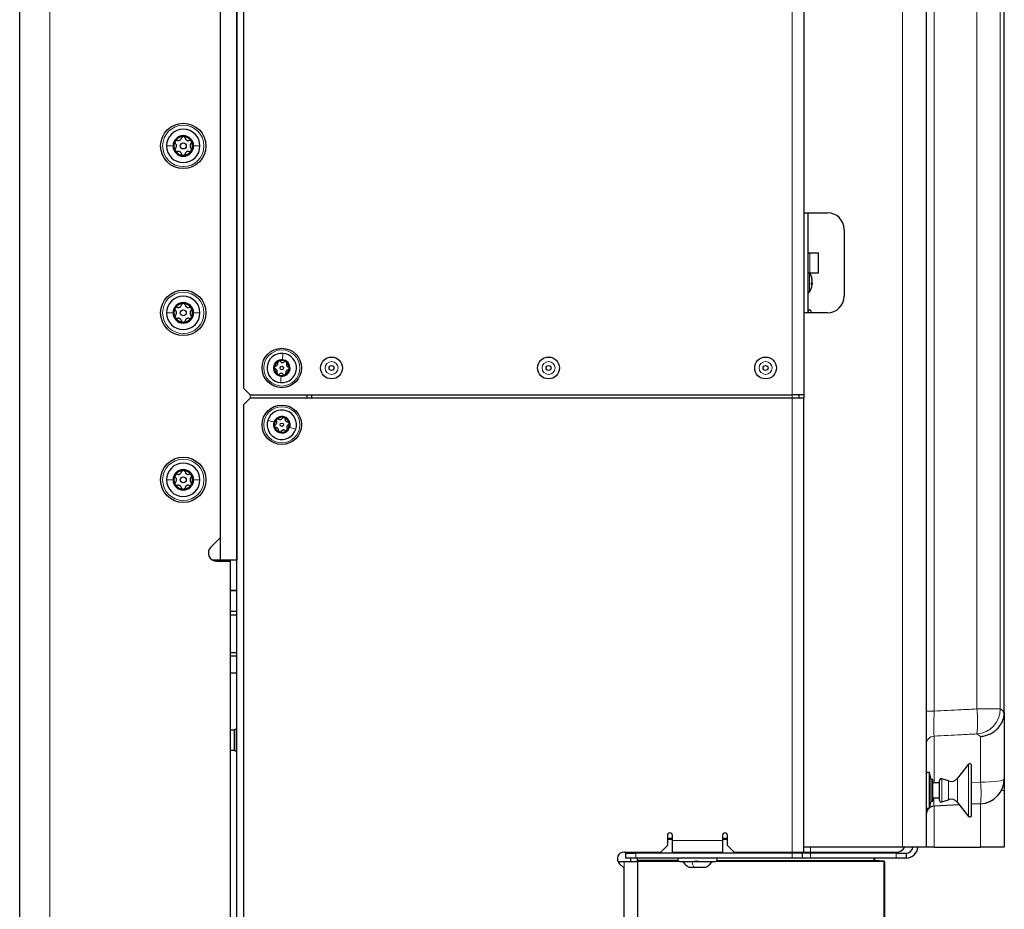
# Model space of a CAD drawing. Header units: millimetres. Extents: x 5 to 418, y 2 to 292.
# Tile 83 of 93: x 192 to 242, y 133 to 177. Entities that reach past the tile are written whole.
import ezdxf

# ---------------------------------------------------------------- set-up
doc = ezdxf.new("R2010")
doc.units = ezdxf.units.MM

msp = doc.modelspace()

# ---------------------------------------------------------------- linework, layer by layer
at = {"color": 7, "linetype": 'Continuous', "lineweight": 25}
for p, q in [((192.4889, 98.6404), (192.4889, 260.3071)), ((202.4889, 249.7237), (202.4889, 150.0571)), ((203.3222, 249.7237), (203.3222, 150.0571)), ((203.3222, 106.2237), (203.3222, 249.0571)), ((202.4889, 248.6345), (202.4889, 151.163)), ((231.6389, 221.9754), (231.6389, 167.3904)), ((237.7389, 221.7178), (237.7389, 135.7237)), ((241.6389, 142.4658), (241.6389, 219.8104)), ((231.6389, 218.3071), (231.6389, 158.3071)), ((203.6556, 217.9737), (203.6556, 158.6404)), ((231.6389, 167.3904), (232.8056, 167.3904)), ((231.8389, 167.3904), (231.8389, 162.3904)), ((233.6389, 166.5571), (233.6389, 163.2237)), ((231.8389, 165.3904), (231.9237, 165.3904)), ((231.9237, 165.3904), (232.3645, 165.3904)), ((232.3645, 164.3904), (232.3645, 165.3904)), ((231.8389, 164.3904), (231.9237, 164.3904)), ((231.9237, 164.3904), (232.3645, 164.3904)), ((232.051, 163.8583), (232.0084, 163.8585)), ((232.051, 163.8785), (232.0102, 163.8792)), ((232.0103, 163.8793), (232.051, 163.8786)), ((232.0347, 163.9121), (232.051, 163.9123)), ((232.0348, 163.9123), (232.051, 163.9124)), ((232.0431, 163.9854), (232.051, 163.9855)), ((232.0471, 164.021), (232.051, 164.0211)), ((232.0489, 164.006), (232.051, 164.006)), ((232.051, 164.0059), (232.049, 164.0058)), ((232.0494, 163.8431), (232.051, 163.843)), ((232.0494, 163.843), (232.051, 163.843)), ((232.051, 164.006), (232.051, 164.0059)), ((232.051, 163.9855), (232.051, 163.9856)), ((232.051, 163.9517), (232.051, 163.9519)), ((232.051, 163.9124), (232.051, 163.9123)), ((232.051, 163.8786), (232.051, 163.8785)), ((232.051, 163.8581), (232.051, 163.8583)), ((232.051, 163.843), (232.051, 163.843)), ((231.6389, 162.3904), (231.6389, 158.1404)), ((232.8056, 162.3904), (231.6389, 162.3904)), ((232.0056, 162.3904), (232.0056, 162.4571)), ((203.6556, 158.6404), (203.9889, 158.3071)), ((203.9889, 158.3071), (231.0556, 158.3071)), ((206.8222, 158.3071), (206.8222, 158.1404)), ((207.0556, 158.3071), (207.0556, 158.1404)), ((231.6389, 158.3071), (231.0556, 158.3071)), ((231.3889, 158.3071), (231.3889, 158.1404)), ((203.9889, 158.1404), (203.6556, 157.8071)), ((203.6556, 157.8071), (203.6556, 120.8904)), ((231.0556, 158.1404), (203.9889, 158.1404)), ((231.6389, 158.1404), (231.0556, 158.1404)), ((231.6389, 135.4737), (231.6389, 158.1404)), ((202.4889, 151.163), (202.0276, 150.7017)), ((202.0962, 150.0571), (202.4889, 150.0571)), ((202.3222, 149.9904), (202.9889, 149.9904)), ((202.4889, 150.0571), (203.3222, 150.0571)), ((202.9881, 149.9904), (203.0123, 150.0571)), ((202.9889, 149.9904), (202.9889, 104.7026)), ((203.3222, 148.5402), (202.9889, 148.5402)), ((202.9889, 148.5299), (203.3222, 148.5299)), ((203.3222, 147.4832), (202.9889, 147.4832)), ((202.9889, 147.3215), (203.3222, 147.3215)), ((203.3222, 145.4167), (202.9889, 145.4167)), ((202.9889, 145.2653), (203.3222, 145.2653)), ((203.3222, 144.4072), (202.9889, 144.4072)), ((241.6372, 142.4015), (241.6389, 142.4658)), ((241.6389, 142.4658), (241.6389, 139.1362)), ((203.2056, 141.5571), (202.9889, 141.5571)), ((203.3082, 141.6207), (203.2056, 141.5701)), ((203.2056, 140.544), (203.2056, 141.5701)), ((203.3082, 140.4934), (203.3082, 141.6207)), ((203.3222, 141.5833), (203.3082, 141.5833)), ((202.9889, 140.5571), (203.2056, 140.5571)), ((203.2056, 140.544), (203.3082, 140.4934)), ((203.3082, 140.5309), (203.3222, 140.5309)), ((239.852, 139.8584), (239.3089, 139.1633)), ((240.001, 137.3071), (240.001, 139.8071)), ((237.9056, 139.4487), (237.7389, 139.4487)), ((237.9889, 139.0987), (237.9056, 139.4487)), ((237.9056, 137.6654), (237.9056, 139.4487)), ((238.0722, 139.0987), (237.9889, 139.0987)), ((237.9889, 138.0154), (237.9889, 139.0987)), ((238.0722, 138.0154), (238.0722, 139.0987)), ((238.8484, 139.0247), (238.5153, 139.1361)), ((241.6389, 139.1362), (241.6389, 138.5571)), ((238.4056, 138.9321), (238.0722, 138.9321)), ((238.4056, 138.0571), (238.4056, 139.0571)), ((238.0722, 138.1821), (238.4056, 138.1821)), ((241.6389, 138.5571), (241.6389, 135.7237)), ((237.7389, 137.6654), (237.9056, 137.6654)), ((237.9056, 137.6654), (237.9889, 138.0154)), ((237.9889, 138.0154), (238.0722, 138.0154)), ((239.4012, 137.8327), (238.1338, 137.7663)), ((238.5153, 137.978), (238.8484, 138.0895)), ((239.3089, 137.9508), (239.852, 137.2557)), ((240.4543, 137.8879), (240.001, 137.8641)), ((224.8222, 136.3071), (224.8222, 135.8071)), ((225.0722, 136.0571), (225.0722, 136.3071)), ((227.5722, 136.3071), (227.5722, 136.0571)), ((227.8222, 135.8071), (227.8222, 136.3071)), ((224.4889, 135.4737), (224.8222, 135.8071)), ((225.0722, 136.1395), (224.8222, 136.139)), ((225.0722, 135.4737), (225.0722, 136.0571)), ((227.8222, 136.1443), (227.5722, 136.1438)), ((227.5722, 136.0571), (227.5722, 135.4737)), ((227.8222, 135.8071), (228.1556, 135.4737)), ((236.5543, 135.7237), (231.6389, 135.7237)), ((237.7389, 135.7237), (236.5543, 135.7237)), ((238.1338, 135.7237), (237.7389, 135.7237)), ((238.1338, 135.7237), (240.4543, 135.7237)), ((241.6389, 135.7237), (240.4543, 135.7237)), ((222.6556, 135.4737), (224.4889, 135.4737)), ((222.7389, 135.1737), (222.7389, 135.4237)), ((222.7389, 135.4237), (223.2389, 135.4237)), ((223.2389, 135.1737), (222.7389, 135.1737)), ((222.9889, 135.4237), (222.9889, 135.4737)), ((222.9889, 135.0071), (222.9889, 135.1737)), ((231.0556, 135.4237), (223.2389, 135.4237)), ((231.0556, 135.1737), (223.2389, 135.1737)), ((223.3222, 135.4237), (223.3222, 135.4737)), ((223.3222, 135.0777), (223.3222, 135.1737)), ((225.0722, 135.4737), (227.5722, 135.4737)), ((225.9056, 135.4737), (225.9056, 135.4237)), ((226.7389, 135.4237), (226.7389, 135.4737)), ((228.1556, 135.4737), (231.0556, 135.4737)), ((231.0556, 135.4737), (231.6389, 135.4737)), ((231.5556, 135.4237), (231.0556, 135.4237)), ((231.5556, 135.1737), (231.0556, 135.1737)), ((231.5556, 135.4237), (231.5556, 135.1737)), ((231.9723, 135.4237), (231.5556, 135.4237)), ((231.9723, 135.1737), (231.5556, 135.1737)), ((231.6389, 135.4737), (231.9723, 135.4737)), ((231.9723, 135.4737), (236.2389, 135.4737)), ((236.2389, 135.4237), (231.9723, 135.4237)), ((236.2389, 135.1737), (231.9723, 135.1737)), ((235.1556, 135.4737), (235.1556, 135.4237)), ((235.1556, 135.1737), (235.1556, 135.057)), ((236.2389, 135.4237), (236.7389, 135.4237)), ((236.7389, 135.1737), (236.2389, 135.1737)), ((236.7389, 135.4237), (236.7389, 135.1737)), ((222.3501, 135.0071), (222.6556, 135.0071)), ((222.4199, 134.9047), (222.6556, 134.669)), ((222.6556, 135.0071), (223.3222, 135.0071)), ((223.3222, 135.0444), (223.3222, 135.0777)), ((223.3222, 135.0444), (225.3552, 135.0408)), ((223.3222, 135.011), (223.3222, 135.0444)), ((223.3222, 135.011), (223.3222, 135.0071)), ((223.3222, 135.0071), (223.3222, 121.5071)), ((225.4222, 135.0071), (227.2222, 135.0071)), ((225.9097, 134.7154), (226.1642, 134.7154)), ((226.1642, 134.7154), (226.7347, 134.7154)), ((227.2866, 135.0375), (235.6223, 135.0229)), ((235.624, 135.0254), (235.1563, 135.0499)), ((235.6556, 134.9896), (235.6556, 134.9921)), ((235.6556, 134.9896), (235.6556, 121.1237)), ((222.6556, 121.0571), (222.6556, 134.669))]:
    msp.add_line(p, q, dxfattribs=at)
at = {"color": 7, "linetype": 'Continuous', "lineweight": 18}
for p, q in [((193.9889, 260.3071), (193.9889, 98.6404)), ((236.5543, 135.7237), (236.5543, 221.7178)), ((238.1338, 219.9329), (238.1338, 142.5126)), ((240.2719, 142.6197), (240.2719, 219.8208)), ((241.4364, 219.8208), (241.4364, 142.6197)), ((231.0556, 158.3071), (231.0556, 218.3071)), ((231.9237, 165.3904), (231.9237, 164.3904)), ((231.9126, 164.3916), (231.9126, 163.4405)), ((203.9889, 158.3071), (203.9889, 158.1404)), ((231.0556, 158.1404), (231.0556, 158.3071)), ((231.0556, 135.4737), (231.0556, 158.1404)), ((240.2719, 142.6197), (241.4364, 142.6197)), ((238.1338, 142.5126), (237.7389, 142.5126)), ((238.1338, 141.2649), (238.1338, 138.9321)), ((240.4543, 141.2467), (240.2719, 141.3735)), ((240.4543, 138.9589), (240.4543, 141.2467)), ((239.852, 137.2557), (239.852, 139.8584)), ((238.5153, 137.978), (238.5153, 139.1361)), ((239.3089, 137.9508), (239.3089, 139.1633)), ((238.8484, 138.0895), (238.8484, 139.0247)), ((240.001, 138.9415), (240.4543, 138.9589)), ((241.4967, 138.5571), (241.6389, 138.5571)), ((238.1338, 137.7663), (238.1338, 135.7237)), ((240.4543, 135.7237), (240.4543, 137.8879)), ((224.8222, 136.1724), (225.0722, 136.1728)), ((227.5722, 136.1772), (227.8222, 136.1776)), ((225.0722, 136.1061), (224.8222, 136.1057)), ((225.0722, 136.0571), (227.5722, 136.0571)), ((227.8222, 136.1109), (227.5722, 136.1105)), ((231.9723, 135.4737), (231.9723, 135.7237)), ((223.2389, 135.4237), (223.2389, 135.1737)), ((231.0556, 135.4237), (231.0556, 135.1737)), ((231.9723, 135.4237), (231.9723, 135.1737)), ((235.1223, 135.4237), (235.1223, 135.4737)), ((235.1223, 135.0571), (235.1223, 135.1737)), ((236.2389, 135.1737), (236.2389, 135.4237)), ((222.6556, 134.669), (222.6556, 135.0071)), ((223.3222, 135.0777), (225.3405, 135.0742)), ((225.4148, 135.0074), (223.3222, 135.011)), ((235.6223, 134.9896), (227.0534, 135.0045)), ((227.3032, 135.0708), (235.1223, 135.0571)), ((235.1223, 135.0571), (235.1556, 135.057)), ((235.6223, 121.1237), (235.6223, 134.9896)), ((235.6223, 134.9896), (235.6556, 134.9896))]:
    msp.add_line(p, q, dxfattribs=at)
at = {"color": 7, "linetype": 'Continuous', "lineweight": 25, "flags": 128}
msp.add_lwpolyline([(232.051, 163.8785), (232.0484, 163.8533), (232.0471, 163.8431)], dxfattribs=at)
at = {"color": 7, "linetype": 'Continuous', "lineweight": 18, "flags": 128}
msp.add_lwpolyline([(240.4543, 138.9589), (240.6887, 138.9639), (240.9122, 138.975), (241.117, 138.9919), (241.2956, 139.014), (241.4417, 139.0405), (241.5499, 139.0704), (241.6165, 139.1027), (241.6389, 139.1362)], dxfattribs=at)
at = {"color": 7, "linetype": 'Continuous', "lineweight": 25}
for centre, radius in [((200.6556, 170.7237), 1.1333), ((200.6556, 170.7237), 0.1491), ((200.6556, 162.3904), 1.1333), ((200.6556, 162.3904), 0.1491), ((205.5722, 159.6404), 0.9833), ((208.0556, 159.6404), 0.5442), ((208.0556, 159.6404), 0.125), ((218.8889, 159.6404), 0.5442), ((218.8889, 159.6404), 0.125), ((229.7222, 159.6404), 0.5442), ((229.7222, 159.6404), 0.125), ((205.5722, 159.6404), 0.0863), ((205.5722, 156.8071), 0.9833), ((205.5722, 156.8071), 0.0863), ((200.6556, 154.0571), 1.1333), ((200.6556, 154.0571), 0.1491)]:
    msp.add_circle(centre, radius, dxfattribs=at)
at = {"color": 7, "linetype": 'Continuous', "lineweight": 18}
for centre, radius in [((200.6556, 170.7237), 1.0333), ((200.6556, 162.3904), 1.0333), ((205.5722, 159.6404), 0.9), ((208.0556, 159.6404), 0.3237), ((218.8889, 159.6404), 0.3237), ((229.7222, 159.6404), 0.3237), ((205.5722, 156.8071), 0.9), ((200.6556, 154.0571), 1.0333)]:
    msp.add_circle(centre, radius, dxfattribs=at)
at = {"color": 7, "linetype": 'Continuous', "lineweight": 25}
for centre, radius, start, end in [((200.6556, 170.7237), 0.8333, 0, 180), ((200.6556, 170.7237), 0.5133, 0, 180), ((200.6556, 170.7237), 0.4667, 90, 150), ((200.6556, 170.7237), 0.4667, 30, 90), ((200.6556, 170.7237), 0.8333, 180, 0), ((200.6556, 170.7237), 0.5133, 180, 0), ((200.6556, 170.7237), 0.4667, 150, 210), ((200.6556, 170.7237), 0.4667, 330, 30), ((200.6556, 170.7237), 0.4667, 210, 270), ((200.6556, 170.7237), 0.4667, 270, 330), ((232.8056, 166.5571), 0.8333, 0, 90), ((231.1389, 163.9321), 0.9167, 8.83796, 31.11633), ((231.8733, 164.2014), 0.1355, 352.47196, 7.52804), ((231.2469, 163.9489), 0.8073, 5.12911, 19.5591), ((231.2469, 163.9134), 0.8073, 5.12911, 19.5591), ((231.1389, 163.9321), 0.9167, 327.56823, 351.16204), ((231.888, 163.9956), 0.1689, 315.14894, 344.94426), ((231.072, 163.8298), 0.9369, 357.14019, 2.85981), ((231.888, 163.9021), 0.1689, 315.14894, 344.94426), ((231.9552, 163.9502), 0.1021, 20.23509, 42.26455), ((231.7591, 163.9002), 0.2965, 10.02335, 23.5823), ((231.2016, 163.941), 0.8535, 346.30344, 354.42594), ((231.3975, 163.9161), 0.6576, 344.37271, 353.61845), ((231.7699, 163.9613), 0.2853, 343.18725, 350.10875), ((231.9219, 163.8816), 0.1327, 13.38655, 22.32128), ((231.2518, 163.9145), 0.8024, 351.16151, 354.8908), ((200.6556, 162.3904), 0.8333, 0, 180), ((231.7719, 163.5298), 0.1667, 293.69464, 327.56823), ((232.8056, 163.2237), 0.8333, 270, 0), ((200.6556, 162.3904), 0.5133, 0, 180), ((200.6556, 162.3904), 0.4667, 90, 150), ((200.6556, 162.3904), 0.4667, 30, 90), ((200.6556, 162.3904), 0.8333, 180, 0), ((200.6556, 162.3904), 0.5133, 180, 0), ((200.6556, 162.3904), 0.4667, 150, 210), ((200.6556, 162.3904), 0.4667, 330, 30), ((231.9222, 162.4571), 0.0833, 0, 180), ((200.6556, 162.3904), 0.4667, 210, 270), ((200.6556, 162.3904), 0.4667, 270, 330), ((205.5722, 159.6404), 0.7333, 85.45312, 265.45312), ((205.5722, 159.6404), 0.7333, 265.45312, 85.45312), ((205.5722, 159.6404), 0.4125, 85.45312, 265.45312), ((205.5722, 159.6404), 0.375, 115.45312, 175.45312), ((205.5722, 159.6404), 0.375, 55.45312, 115.45312), ((205.5722, 159.6404), 0.4125, 265.45312, 85.45312), ((205.5722, 159.6404), 0.375, 355.45312, 55.45312), ((205.5722, 159.6404), 0.375, 175.45312, 235.45312), ((205.5722, 159.6404), 0.375, 235.45312, 295.45312), ((205.5722, 159.6404), 0.375, 295.45312, 355.45312), ((205.5722, 156.8071), 0.7333, 342.0986, 162.0986), ((205.5722, 156.8071), 0.7333, 162.0986, 342.0986), ((205.5722, 156.8071), 0.4125, 162.0986, 342.0986), ((205.5722, 156.8071), 0.4125, 342.0986, 162.0986), ((205.5722, 156.8071), 0.375, 132.0986, 192.0986), ((205.5722, 156.8071), 0.375, 72.0986, 132.0986), ((205.5722, 156.8071), 0.375, 12.0986, 72.0986), ((205.5722, 156.8071), 0.375, 312.0986, 12.0986), ((205.5722, 156.8071), 0.375, 192.0986, 252.0986), ((205.5722, 156.8071), 0.375, 252.0986, 312.0986), ((200.6556, 154.0571), 0.8333, 0, 180), ((200.6556, 154.0571), 0.5133, 0, 180), ((200.6556, 154.0571), 0.4667, 90, 150), ((200.6556, 154.0571), 0.4667, 30, 90), ((200.6556, 154.0571), 0.8333, 180, 0), ((200.6556, 154.0571), 0.5133, 180, 0), ((200.6556, 154.0571), 0.4667, 150, 210), ((200.6556, 154.0571), 0.4667, 330, 30), ((200.6556, 154.0571), 0.4667, 210, 270), ((200.6556, 154.0571), 0.4667, 270, 330), ((202.3222, 150.4071), 0.4167, 135, 270), ((239.9176, 139.8071), 0.0833, 0, 142), ((238.4889, 139.0571), 0.0833, 71.5, 180), ((238.9806, 139.4198), 0.4167, 251.5, 322), ((240.3889, 139.1362), 1.25, 273, 0), ((238.1556, 137.3502), 0.4167, 130.83842, 180), ((238.1556, 137.3502), 0.4167, 93, 125.97639), ((238.4889, 138.0571), 0.0833, 180, 288.5), ((238.9806, 137.6943), 0.4167, 38, 108.5), ((239.9176, 137.3071), 0.0833, 218, 0), ((224.9472, 136.3071), 0.125, 0, 180), ((227.6972, 136.3071), 0.125, 0, 180), ((236.2389, 135.9737), 0.5, 270, 330), ((236.7389, 135.7571), 0.5833, 270, 356.72417), ((236.7389, 135.7571), 0.3333, 270, 354.26083), ((222.6556, 135.1404), 0.3333, 90, 225), ((225.4222, 135.0904), 0.0833, 90, 270), ((227.2222, 135.0904), 0.0833, 270, 90), ((235.1889, 135.0816), 0.0333, 180, 267), ((235.1889, 135.057), 0.0333, 180, 269.9), ((235.6222, 134.9896), 0.0333, 0, 89.9), ((235.6222, 134.9921), 0.0333, 0, 87)]:
    msp.add_arc(centre, radius, start, end, dxfattribs=at)
at = {"color": 7, "linetype": 'Continuous', "lineweight": 18}
for centre, radius, start, end in [((233.4631, 141.9966), 6.8372, 354.77123, 5.22877), ((240.1829, 142.6238), 1.2534, 274.07039, 359.81258), ((238.1555, 140.8489), 0.4166, 92.98495, 179.98688), ((234.854, 138.4234), 5.6259, 354.5377, 5.4623), ((239.897, 135.0404), 4.7747, 179.8, 180.2), ((230.8476, 135.0062), 4.7747, 359.8, 0.2)]:
    msp.add_arc(centre, radius, start, end, dxfattribs=at)
at = {"color": 7, "linetype": 'Continuous', "lineweight": 25}
for points, knots in [([(200.359, 170.9998), (200.3798, 170.9958), (200.4111, 170.9899), (200.4557, 170.9996), (200.4879, 171.0135), (200.5162, 171.0345), (200.5472, 171.0683), (200.5577, 171.0985), (200.5648, 171.1186)], [0, 0, 0, 0, 0.2492191, 0.3743567, 0.4989469, 0.6240198, 0.7497675, 1, 1, 1, 1]), ([(200.6556, 171.1904), (200.6446, 171.1893), (200.6228, 171.187), (200.5949, 171.17), (200.5741, 171.1466), (200.5679, 171.1279), (200.5648, 171.1186)], [0, 0, 0, 0, 0.2499898, 0.4996108, 0.7491272, 1, 1, 1, 1]), ([(200.7464, 171.1186), (200.7433, 171.1279), (200.7371, 171.1466), (200.7163, 171.17), (200.6884, 171.187), (200.6665, 171.1893), (200.6556, 171.1904)], [0, 0, 0, 0, 0.2498531, 0.4999013, 0.7501145, 1, 1, 1, 1]), ([(200.7464, 171.1186), (200.7534, 171.0986), (200.7638, 171.0685), (200.7946, 171.0348), (200.8227, 171.0138), (200.855, 170.9998), (200.8998, 170.9899), (200.9312, 170.9958), (200.9521, 170.9998)], [0, 0, 0, 0, 0.2492203, 0.374358, 0.498948, 0.6240206, 0.749768, 1, 1, 1, 1]), ([(200.2514, 170.9571), (200.2469, 170.947), (200.238, 170.9269), (200.2387, 170.8943), (200.2486, 170.8646), (200.2617, 170.8499), (200.2682, 170.8425)], [0, 0, 0, 0, 0.250032, 0.4996317, 0.7492275, 1, 1, 1, 1]), ([(200.2682, 170.6049), (200.2617, 170.5976), (200.2486, 170.5829), (200.2387, 170.5532), (200.2379, 170.5205), (200.2469, 170.5004), (200.2514, 170.4904)], [0, 0, 0, 0, 0.249806, 0.5000545, 0.7503094, 1, 1, 1, 1]), ([(200.359, 170.9998), (200.3494, 171.0018), (200.3301, 171.0057), (200.2995, 170.9995), (200.2708, 170.9838), (200.2579, 170.966), (200.2514, 170.9571)], [0, 0, 0, 0, 0.249816, 0.4999076, 0.7501199, 1, 1, 1, 1]), ([(200.2682, 170.6049), (200.282, 170.621), (200.3028, 170.6451), (200.3167, 170.6886), (200.3208, 170.7235), (200.3168, 170.7584), (200.303, 170.8022), (200.2821, 170.8264), (200.2682, 170.8425)], [0, 0, 0, 0, 0.2491937, 0.3743301, 0.4989253, 0.6240038, 0.7497569, 1, 1, 1, 1]), ([(201.0597, 170.9571), (201.0533, 170.966), (201.0404, 170.9838), (201.0117, 170.9994), (200.9811, 171.0057), (200.9618, 171.0018), (200.9521, 170.9998)], [0, 0, 0, 0, 0.249858, 0.4994668, 0.7490113, 1, 1, 1, 1]), ([(201.0429, 170.8425), (201.0291, 170.8265), (201.0083, 170.8024), (200.9945, 170.7589), (200.9904, 170.724), (200.9944, 170.689), (201.0082, 170.6453), (201.029, 170.6211), (201.0429, 170.6049)], [0, 0, 0, 0, 0.24919366, 0.37433011, 0.49892527, 0.62400376, 0.74975694, 1, 1, 1, 1]), ([(201.0429, 170.8425), (201.0495, 170.8499), (201.0625, 170.8646), (201.0724, 170.8942), (201.0732, 170.9269), (201.0642, 170.947), (201.0597, 170.9571)], [0, 0, 0, 0, 0.249806, 0.5000545, 0.7503094, 1, 1, 1, 1]), ([(201.0597, 170.4904), (201.0642, 170.5004), (201.0732, 170.5205), (201.0724, 170.5532), (201.0625, 170.5828), (201.0495, 170.5976), (201.0429, 170.6049)], [0, 0, 0, 0, 0.25003202, 0.49963172, 0.74922753, 1, 1, 1, 1]), ([(200.2514, 170.4904), (200.2579, 170.4815), (200.2708, 170.4637), (200.2994, 170.448), (200.3301, 170.4417), (200.3493, 170.4457), (200.359, 170.4476)], [0, 0, 0, 0, 0.24985796, 0.49946675, 0.74901133, 1, 1, 1, 1]), ([(200.5648, 170.3288), (200.5578, 170.3489), (200.5473, 170.3789), (200.5166, 170.4127), (200.4884, 170.4336), (200.4561, 170.4477), (200.4113, 170.4576), (200.3799, 170.4516), (200.359, 170.4476)], [0, 0, 0, 0, 0.24922033, 0.37435801, 0.49894799, 0.62402062, 0.74976801, 1, 1, 1, 1]), ([(200.5648, 170.3288), (200.5679, 170.3195), (200.5741, 170.3009), (200.5948, 170.2775), (200.6227, 170.2604), (200.6446, 170.2582), (200.6556, 170.2571)], [0, 0, 0, 0, 0.2498531, 0.4999013, 0.7501145, 1, 1, 1, 1]), ([(200.6556, 170.2571), (200.6665, 170.2582), (200.6884, 170.2604), (200.7163, 170.2774), (200.737, 170.3008), (200.7433, 170.3195), (200.7464, 170.3288)], [0, 0, 0, 0, 0.2499898, 0.4996108, 0.7491272, 1, 1, 1, 1]), ([(200.9521, 170.4476), (200.9313, 170.4516), (200.9, 170.4576), (200.8554, 170.4478), (200.8232, 170.4339), (200.7949, 170.413), (200.7639, 170.3791), (200.7534, 170.3489), (200.7464, 170.3288)], [0, 0, 0, 0, 0.2492191, 0.3743567, 0.4989469, 0.6240198, 0.7497675, 1, 1, 1, 1]), ([(200.9521, 170.4476), (200.9618, 170.4457), (200.981, 170.4417), (201.0117, 170.448), (201.0404, 170.4636), (201.0533, 170.4815), (201.0597, 170.4904)], [0, 0, 0, 0, 0.249816, 0.49990758, 0.75011993, 1, 1, 1, 1]), ([(200.359, 162.6665), (200.3798, 162.6625), (200.4111, 162.6566), (200.4557, 162.6663), (200.4879, 162.6802), (200.5162, 162.7011), (200.5472, 162.735), (200.5577, 162.7652), (200.5648, 162.7853)], [0, 0, 0, 0, 0.24921908, 0.37435669, 0.49894691, 0.62401981, 0.74976746, 1, 1, 1, 1]), ([(200.6556, 162.8571), (200.6446, 162.8559), (200.6228, 162.8537), (200.5949, 162.8367), (200.5741, 162.8133), (200.5679, 162.7946), (200.5648, 162.7853)], [0, 0, 0, 0, 0.2499898, 0.4996108, 0.7491272, 1, 1, 1, 1]), ([(200.7464, 162.7853), (200.7433, 162.7946), (200.7371, 162.8132), (200.7163, 162.8366), (200.6884, 162.8537), (200.6665, 162.8559), (200.6556, 162.8571)], [0, 0, 0, 0, 0.2498531, 0.4999013, 0.7501145, 1, 1, 1, 1]), ([(200.7464, 162.7853), (200.7534, 162.7652), (200.7638, 162.7352), (200.7946, 162.7014), (200.8227, 162.6805), (200.855, 162.6665), (200.8998, 162.6565), (200.9312, 162.6625), (200.9521, 162.6665)], [0, 0, 0, 0, 0.2492203, 0.374358, 0.498948, 0.6240206, 0.749768, 1, 1, 1, 1]), ([(200.2514, 162.6237), (200.2469, 162.6137), (200.238, 162.5936), (200.2387, 162.561), (200.2486, 162.5313), (200.2617, 162.5166), (200.2682, 162.5092)], [0, 0, 0, 0, 0.250032, 0.4996317, 0.7492275, 1, 1, 1, 1]), ([(200.2682, 162.2716), (200.2617, 162.2643), (200.2486, 162.2495), (200.2387, 162.2199), (200.2379, 162.1872), (200.2469, 162.1671), (200.2514, 162.1571)], [0, 0, 0, 0, 0.249806, 0.5000545, 0.7503094, 1, 1, 1, 1]), ([(200.359, 162.6665), (200.3494, 162.6684), (200.3301, 162.6724), (200.2995, 162.6661), (200.2708, 162.6505), (200.2579, 162.6326), (200.2514, 162.6237)], [0, 0, 0, 0, 0.249816, 0.4999076, 0.7501199, 1, 1, 1, 1]), ([(200.2682, 162.2716), (200.282, 162.2876), (200.3028, 162.3117), (200.3167, 162.3552), (200.3208, 162.3901), (200.3168, 162.4251), (200.303, 162.4688), (200.2821, 162.4931), (200.2682, 162.5092)], [0, 0, 0, 0, 0.2491937, 0.3743301, 0.4989253, 0.6240038, 0.7497569, 1, 1, 1, 1]), ([(201.0597, 162.6237), (201.0533, 162.6326), (201.0404, 162.6504), (201.0117, 162.6661), (200.9811, 162.6724), (200.9618, 162.6684), (200.9521, 162.6665)], [0, 0, 0, 0, 0.249858, 0.4994668, 0.7490113, 1, 1, 1, 1]), ([(201.0429, 162.5092), (201.0291, 162.4931), (201.0083, 162.469), (200.9945, 162.4255), (200.9904, 162.3907), (200.9944, 162.3557), (201.0082, 162.3119), (201.029, 162.2877), (201.0429, 162.2716)], [0, 0, 0, 0, 0.24919366, 0.37433011, 0.49892527, 0.62400376, 0.74975694, 1, 1, 1, 1]), ([(201.0429, 162.5092), (201.0495, 162.5165), (201.0625, 162.5312), (201.0724, 162.5609), (201.0732, 162.5936), (201.0642, 162.6137), (201.0597, 162.6237)], [0, 0, 0, 0, 0.249806, 0.5000545, 0.7503094, 1, 1, 1, 1]), ([(201.0597, 162.1571), (201.0642, 162.1671), (201.0732, 162.1872), (201.0724, 162.2198), (201.0625, 162.2495), (201.0495, 162.2642), (201.0429, 162.2716)], [0, 0, 0, 0, 0.25003202, 0.49963172, 0.74922753, 1, 1, 1, 1]), ([(200.2514, 162.1571), (200.2579, 162.1481), (200.2708, 162.1303), (200.2994, 162.1147), (200.3301, 162.1084), (200.3493, 162.1123), (200.359, 162.1143)], [0, 0, 0, 0, 0.24985796, 0.49946675, 0.74901133, 1, 1, 1, 1]), ([(200.5648, 161.9955), (200.5578, 162.0155), (200.5473, 162.0456), (200.5166, 162.0793), (200.4884, 162.1003), (200.4561, 162.1143), (200.4113, 162.1243), (200.3799, 162.1183), (200.359, 162.1143)], [0, 0, 0, 0, 0.2492203, 0.374358, 0.498948, 0.6240206, 0.749768, 1, 1, 1, 1]), ([(200.5648, 161.9955), (200.5679, 161.9862), (200.5741, 161.9676), (200.5948, 161.9441), (200.6227, 161.9271), (200.6446, 161.9249), (200.6556, 161.9237)], [0, 0, 0, 0, 0.2498531, 0.4999013, 0.7501145, 1, 1, 1, 1]), ([(200.6556, 161.9237), (200.6665, 161.9249), (200.6884, 161.9271), (200.7163, 161.9441), (200.737, 161.9675), (200.7433, 161.9862), (200.7464, 161.9955)], [0, 0, 0, 0, 0.2499898, 0.4996108, 0.7491272, 1, 1, 1, 1]), ([(200.9521, 162.1143), (200.9313, 162.1183), (200.9, 162.1242), (200.8554, 162.1145), (200.8232, 162.1006), (200.7949, 162.0796), (200.7639, 162.0458), (200.7534, 162.0156), (200.7464, 161.9955)], [0, 0, 0, 0, 0.2492191, 0.3743567, 0.4989469, 0.6240198, 0.7497675, 1, 1, 1, 1]), ([(200.9521, 162.1143), (200.9618, 162.1123), (200.981, 162.1084), (201.0117, 162.1146), (201.0404, 162.1303), (201.0533, 162.1481), (201.0597, 162.1571)], [0, 0, 0, 0, 0.249816, 0.49990758, 0.75011993, 1, 1, 1, 1]), ([(205.2617, 159.7383), (205.2541, 159.7364), (205.2387, 159.7326), (205.2186, 159.7175), (205.2032, 159.6962), (205.2, 159.6788), (205.1984, 159.6701)], [0, 0, 0, 0, 0.2498519, 0.4999015, 0.7501147, 1, 1, 1, 1]), ([(205.2617, 159.7383), (205.2782, 159.7426), (205.3029, 159.7491), (205.3319, 159.7716), (205.3505, 159.7928), (205.3638, 159.8177), (205.3746, 159.853), (205.3718, 159.8785), (205.37, 159.8955)], [0, 0, 0, 0, 0.249201, 0.3743378, 0.4989316, 0.6240084, 0.74976, 1, 1, 1, 1]), ([(205.4111, 159.979), (205.4035, 159.9744), (205.3884, 159.9652), (205.3741, 159.9433), (205.3671, 159.9191), (205.369, 159.9034), (205.37, 159.8955)], [0, 0, 0, 0, 0.2498571, 0.4994664, 0.7490114, 1, 1, 1, 1]), ([(205.5018, 159.9583), (205.4963, 159.9639), (205.4853, 159.9753), (205.4622, 159.9852), (205.4361, 159.9879), (205.4194, 159.9819), (205.4111, 159.979)], [0, 0, 0, 0, 0.2498071, 0.5000551, 0.7503094, 1, 1, 1, 1]), ([(205.5018, 159.9583), (205.5137, 159.9462), (205.5317, 159.928), (205.5657, 159.9141), (205.5933, 159.9086), (205.6216, 159.9096), (205.6575, 159.9178), (205.6783, 159.933), (205.6921, 159.9431)], [0, 0, 0, 0, 0.2491679, 0.3743031, 0.4989033, 0.6239875, 0.7497462, 1, 1, 1, 1]), ([(205.7849, 159.9493), (205.7771, 159.9535), (205.7616, 159.962), (205.7354, 159.9634), (205.711, 159.9574), (205.6984, 159.9479), (205.6921, 159.9431)], [0, 0, 0, 0, 0.250033, 0.4996315, 0.7492277, 1, 1, 1, 1]), ([(205.8123, 159.8604), (205.8145, 159.8679), (205.8189, 159.8831), (205.8158, 159.9081), (205.8051, 159.9321), (205.7916, 159.9435), (205.7849, 159.9493)], [0, 0, 0, 0, 0.2498147, 0.4999078, 0.7501201, 1, 1, 1, 1]), ([(205.8123, 159.8604), (205.8078, 159.8439), (205.801, 159.8193), (205.806, 159.7829), (205.8151, 159.7562), (205.83, 159.7322), (205.8552, 159.7052), (205.8787, 159.6949), (205.8943, 159.688)], [0, 0, 0, 0, 0.2491995, 0.3743362, 0.4989302, 0.6240074, 0.7497593, 1, 1, 1, 1]), ([(205.1984, 159.6701), (205.1986, 159.6613), (205.199, 159.6436), (205.2109, 159.6202), (205.2283, 159.6021), (205.2428, 159.5959), (205.2501, 159.5928)], [0, 0, 0, 0, 0.2499907, 0.4996106, 0.7491271, 1, 1, 1, 1]), ([(205.3322, 159.4204), (205.3367, 159.4368), (205.3434, 159.4615), (205.3385, 159.4979), (205.3294, 159.5246), (205.3144, 159.5486), (205.2893, 159.5755), (205.2658, 159.5859), (205.2501, 159.5928)], [0, 0, 0, 0, 0.2491995, 0.3743362, 0.4989302, 0.6240074, 0.7497593, 1, 1, 1, 1]), ([(205.3322, 159.4204), (205.33, 159.4128), (205.3256, 159.3977), (205.3287, 159.3727), (205.3394, 159.3487), (205.3529, 159.3372), (205.3596, 159.3315)], [0, 0, 0, 0, 0.24981472, 0.49990781, 0.75012012, 1, 1, 1, 1]), ([(205.3596, 159.3315), (205.3673, 159.3273), (205.3828, 159.3188), (205.4091, 159.3173), (205.4334, 159.3234), (205.4461, 159.3329), (205.4524, 159.3377)], [0, 0, 0, 0, 0.250033, 0.4996315, 0.7492277, 1, 1, 1, 1]), ([(205.6427, 159.3225), (205.6307, 159.3346), (205.6128, 159.3528), (205.5788, 159.3667), (205.5511, 159.3722), (205.5229, 159.3712), (205.4869, 159.3629), (205.4662, 159.3478), (205.4524, 159.3377)], [0, 0, 0, 0, 0.2491679, 0.3743031, 0.4989033, 0.6239875, 0.7497462, 1, 1, 1, 1]), ([(205.6427, 159.3225), (205.6482, 159.3168), (205.6591, 159.3054), (205.6823, 159.2956), (205.7084, 159.2929), (205.7251, 159.2988), (205.7334, 159.3018)], [0, 0, 0, 0, 0.2498071, 0.5000551, 0.7503094, 1, 1, 1, 1]), ([(205.7334, 159.3018), (205.7409, 159.3064), (205.756, 159.3156), (205.7704, 159.3375), (205.7774, 159.3617), (205.7755, 159.3774), (205.7745, 159.3852)], [0, 0, 0, 0, 0.2498571, 0.4994664, 0.7490114, 1, 1, 1, 1]), ([(205.8828, 159.5425), (205.8663, 159.5382), (205.8415, 159.5317), (205.8126, 159.5092), (205.794, 159.488), (205.7807, 159.463), (205.7699, 159.4278), (205.7726, 159.4022), (205.7745, 159.3852)], [0, 0, 0, 0, 0.249201, 0.3743378, 0.4989316, 0.6240084, 0.74976, 1, 1, 1, 1]), ([(205.8828, 159.5425), (205.8904, 159.5444), (205.9058, 159.5482), (205.9258, 159.5633), (205.9412, 159.5846), (205.9445, 159.602), (205.9461, 159.6107)], [0, 0, 0, 0, 0.2498519, 0.4999015, 0.7501147, 1, 1, 1, 1]), ([(205.9461, 159.6107), (205.9458, 159.6195), (205.9454, 159.6372), (205.9336, 159.6606), (205.9162, 159.6787), (205.9016, 159.6849), (205.8943, 159.688)], [0, 0, 0, 0, 0.24999065, 0.49961057, 0.74912711, 1, 1, 1, 1]), ([(205.2467, 156.8119), (205.2399, 156.8079), (205.2263, 156.7999), (205.2114, 156.7796), (205.2027, 156.7548), (205.2046, 156.7372), (205.2056, 156.7285)], [0, 0, 0, 0, 0.2498071, 0.5000551, 0.7503094, 1, 1, 1, 1]), ([(205.2467, 156.8119), (205.2612, 156.8208), (205.2831, 156.834), (205.3044, 156.8639), (205.3162, 156.8895), (205.3217, 156.9173), (205.322, 156.9541), (205.312, 156.9778), (205.3054, 156.9936)], [0, 0, 0, 0, 0.2491679, 0.3743031, 0.4989033, 0.6239875, 0.7497462, 1, 1, 1, 1]), ([(205.3208, 157.0853), (205.3149, 157.0787), (205.3031, 157.0656), (205.2956, 157.0404), (205.2958, 157.0153), (205.3022, 157.0008), (205.3054, 156.9936)], [0, 0, 0, 0, 0.250033, 0.4996315, 0.7492277, 1, 1, 1, 1]), ([(205.4137, 157.0914), (205.4068, 157.0953), (205.393, 157.1031), (205.3681, 157.1059), (205.3422, 157.101), (205.328, 157.0905), (205.3208, 157.0853)], [0, 0, 0, 0, 0.2498147, 0.4999078, 0.7501201, 1, 1, 1, 1]), ([(205.4137, 157.0914), (205.4286, 157.0832), (205.451, 157.071), (205.4875, 157.0674), (205.5156, 157.0701), (205.5424, 157.0791), (205.5745, 157.0973), (205.59, 157.1178), (205.6003, 157.1314)], [0, 0, 0, 0, 0.2491995, 0.3743362, 0.4989302, 0.6240074, 0.7497593, 1, 1, 1, 1]), ([(205.6875, 157.1639), (205.6789, 157.1657), (205.6616, 157.1694), (205.6361, 157.1633), (205.6144, 157.1506), (205.605, 157.1378), (205.6003, 157.1314)], [0, 0, 0, 0, 0.2499907, 0.4996106, 0.7491271, 1, 1, 1, 1]), ([(205.7392, 157.0866), (205.7391, 157.0945), (205.739, 157.1103), (205.7289, 157.1333), (205.7118, 157.1532), (205.6956, 157.1603), (205.6875, 157.1639)], [0, 0, 0, 0, 0.2498519, 0.4999015, 0.7501147, 1, 1, 1, 1]), ([(205.7392, 157.0866), (205.7396, 157.0695), (205.7402, 157.044), (205.7554, 157.0106), (205.7717, 156.9876), (205.7929, 156.9689), (205.8247, 156.9502), (205.8502, 156.947), (205.8672, 156.9449)], [0, 0, 0, 0, 0.249201, 0.3743378, 0.4989316, 0.6240084, 0.74976, 1, 1, 1, 1]), ([(205.8978, 156.8022), (205.8832, 156.7934), (205.8614, 156.7801), (205.8401, 156.7502), (205.8283, 156.7246), (205.8227, 156.6968), (205.8225, 156.66), (205.8325, 156.6363), (205.8391, 156.6205)], [0, 0, 0, 0, 0.2491679, 0.3743031, 0.4989033, 0.6239875, 0.7497462, 1, 1, 1, 1]), ([(205.9389, 156.8857), (205.9362, 156.8941), (205.9307, 156.9109), (205.9127, 156.9299), (205.8908, 156.9423), (205.8751, 156.944), (205.8672, 156.9449)], [0, 0, 0, 0, 0.2498571, 0.4994664, 0.7490114, 1, 1, 1, 1]), ([(205.8978, 156.8022), (205.9046, 156.8062), (205.9182, 156.8142), (205.9331, 156.8345), (205.9418, 156.8593), (205.9399, 156.8769), (205.9389, 156.8857)], [0, 0, 0, 0, 0.2498071, 0.5000551, 0.7503094, 1, 1, 1, 1]), ([(205.2056, 156.7285), (205.2083, 156.7201), (205.2138, 156.7033), (205.2318, 156.6842), (205.2537, 156.6718), (205.2694, 156.6701), (205.2773, 156.6692)], [0, 0, 0, 0, 0.2498571, 0.4994664, 0.7490114, 1, 1, 1, 1]), ([(205.4053, 156.5275), (205.4049, 156.5446), (205.4043, 156.5701), (205.3891, 156.6035), (205.3728, 156.6265), (205.3515, 156.6452), (205.3197, 156.6639), (205.2942, 156.6671), (205.2773, 156.6692)], [0, 0, 0, 0, 0.249201, 0.3743378, 0.4989316, 0.6240084, 0.74976, 1, 1, 1, 1]), ([(205.4053, 156.5275), (205.4053, 156.5196), (205.4055, 156.5039), (205.4155, 156.4808), (205.4327, 156.4609), (205.4489, 156.4538), (205.457, 156.4502)], [0, 0, 0, 0, 0.24985187, 0.49990154, 0.75011466, 1, 1, 1, 1]), ([(205.457, 156.4502), (205.4656, 156.4484), (205.4829, 156.4447), (205.5084, 156.4508), (205.5301, 156.4636), (205.5394, 156.4763), (205.5441, 156.4827)], [0, 0, 0, 0, 0.2499907, 0.4996106, 0.7491271, 1, 1, 1, 1]), ([(205.7308, 156.5227), (205.7159, 156.5309), (205.6934, 156.5431), (205.6569, 156.5467), (205.6288, 156.544), (205.602, 156.535), (205.57, 156.5168), (205.5545, 156.4963), (205.5441, 156.4827)], [0, 0, 0, 0, 0.2491995, 0.3743362, 0.4989302, 0.6240074, 0.7497593, 1, 1, 1, 1]), ([(205.7308, 156.5227), (205.7377, 156.5188), (205.7514, 156.511), (205.7764, 156.5082), (205.8022, 156.5131), (205.8165, 156.5236), (205.8236, 156.5288)], [0, 0, 0, 0, 0.24981472, 0.49990781, 0.75012012, 1, 1, 1, 1]), ([(205.8236, 156.5288), (205.8296, 156.5354), (205.8414, 156.5485), (205.8489, 156.5737), (205.8486, 156.5988), (205.8423, 156.6133), (205.8391, 156.6205)], [0, 0, 0, 0, 0.25003302, 0.49963153, 0.74922769, 1, 1, 1, 1]), ([(200.359, 154.3331), (200.3494, 154.3351), (200.3301, 154.339), (200.2995, 154.3328), (200.2708, 154.3171), (200.2579, 154.2993), (200.2514, 154.2904)], [0, 0, 0, 0, 0.249816, 0.49990758, 0.75011993, 1, 1, 1, 1]), ([(200.359, 154.3331), (200.3798, 154.3292), (200.4111, 154.3232), (200.4557, 154.333), (200.4879, 154.3469), (200.5162, 154.3678), (200.5472, 154.4016), (200.5577, 154.4318), (200.5648, 154.4519)], [0, 0, 0, 0, 0.2492191, 0.3743567, 0.4989469, 0.6240198, 0.7497675, 1, 1, 1, 1]), ([(200.6556, 154.5237), (200.6446, 154.5226), (200.6228, 154.5203), (200.5949, 154.5033), (200.5741, 154.4799), (200.5679, 154.4613), (200.5648, 154.4519)], [0, 0, 0, 0, 0.2499898, 0.4996108, 0.7491272, 1, 1, 1, 1]), ([(200.7464, 154.4519), (200.7433, 154.4612), (200.7371, 154.4799), (200.7163, 154.5033), (200.6884, 154.5203), (200.6665, 154.5226), (200.6556, 154.5237)], [0, 0, 0, 0, 0.2498531, 0.4999013, 0.7501145, 1, 1, 1, 1]), ([(200.7464, 154.4519), (200.7534, 154.4319), (200.7638, 154.4019), (200.7946, 154.3681), (200.8227, 154.3471), (200.855, 154.3331), (200.8998, 154.3232), (200.9312, 154.3292), (200.9521, 154.3331)], [0, 0, 0, 0, 0.24922033, 0.37435801, 0.49894799, 0.62402062, 0.74976801, 1, 1, 1, 1]), ([(201.0597, 154.2904), (201.0533, 154.2993), (201.0404, 154.3171), (201.0117, 154.3328), (200.9811, 154.3391), (200.9618, 154.3351), (200.9521, 154.3331)], [0, 0, 0, 0, 0.24985796, 0.49946675, 0.74901133, 1, 1, 1, 1]), ([(200.2514, 154.2904), (200.2469, 154.2803), (200.238, 154.2603), (200.2387, 154.2276), (200.2486, 154.1979), (200.2617, 154.1832), (200.2682, 154.1758)], [0, 0, 0, 0, 0.250032, 0.4996317, 0.7492275, 1, 1, 1, 1]), ([(200.2682, 153.9383), (200.2617, 153.9309), (200.2486, 153.9162), (200.2387, 153.8865), (200.2379, 153.8538), (200.2469, 153.8338), (200.2514, 153.8237)], [0, 0, 0, 0, 0.249806, 0.5000545, 0.7503094, 1, 1, 1, 1]), ([(200.2682, 153.9383), (200.282, 153.9543), (200.3028, 153.9784), (200.3167, 154.0219), (200.3208, 154.0568), (200.3168, 154.0917), (200.303, 154.1355), (200.2821, 154.1597), (200.2682, 154.1758)], [0, 0, 0, 0, 0.2491937, 0.3743301, 0.4989253, 0.6240038, 0.7497569, 1, 1, 1, 1]), ([(201.0429, 154.1758), (201.0291, 154.1598), (201.0083, 154.1357), (200.9945, 154.0922), (200.9904, 154.0573), (200.9944, 154.0224), (201.0082, 153.9786), (201.029, 153.9544), (201.0429, 153.9383)], [0, 0, 0, 0, 0.24919366, 0.37433011, 0.49892527, 0.62400376, 0.74975694, 1, 1, 1, 1]), ([(201.0429, 154.1758), (201.0495, 154.1832), (201.0625, 154.1979), (201.0724, 154.2276), (201.0732, 154.2603), (201.0642, 154.2804), (201.0597, 154.2904)], [0, 0, 0, 0, 0.249806, 0.5000545, 0.7503094, 1, 1, 1, 1]), ([(201.0597, 153.8237), (201.0642, 153.8338), (201.0732, 153.8538), (201.0724, 153.8865), (201.0625, 153.9162), (201.0495, 153.9309), (201.0429, 153.9383)], [0, 0, 0, 0, 0.250032, 0.4996317, 0.7492275, 1, 1, 1, 1]), ([(200.2514, 153.8237), (200.2579, 153.8148), (200.2708, 153.797), (200.2994, 153.7813), (200.3301, 153.7751), (200.3493, 153.779), (200.359, 153.781)], [0, 0, 0, 0, 0.24985796, 0.49946675, 0.74901133, 1, 1, 1, 1]), ([(200.5648, 153.6622), (200.5578, 153.6822), (200.5473, 153.7122), (200.5166, 153.746), (200.4884, 153.767), (200.4561, 153.781), (200.4113, 153.7909), (200.3799, 153.7849), (200.359, 153.781)], [0, 0, 0, 0, 0.2492203, 0.374358, 0.498948, 0.6240206, 0.749768, 1, 1, 1, 1]), ([(200.5648, 153.6622), (200.5679, 153.6529), (200.5741, 153.6342), (200.5948, 153.6108), (200.6227, 153.5938), (200.6446, 153.5915), (200.6556, 153.5904)], [0, 0, 0, 0, 0.24985308, 0.49990135, 0.75011449, 1, 1, 1, 1]), ([(200.6556, 153.5904), (200.6665, 153.5915), (200.6884, 153.5938), (200.7163, 153.6108), (200.737, 153.6342), (200.7433, 153.6528), (200.7464, 153.6622)], [0, 0, 0, 0, 0.24998976, 0.49961083, 0.7491272, 1, 1, 1, 1]), ([(200.9521, 153.781), (200.9313, 153.7849), (200.9, 153.7909), (200.8554, 153.7811), (200.8232, 153.7672), (200.7949, 153.7463), (200.7639, 153.7125), (200.7534, 153.6823), (200.7464, 153.6622)], [0, 0, 0, 0, 0.2492191, 0.3743567, 0.4989469, 0.6240198, 0.7497675, 1, 1, 1, 1]), ([(200.9521, 153.781), (200.9618, 153.779), (200.981, 153.7751), (201.0117, 153.7813), (201.0404, 153.797), (201.0533, 153.8148), (201.0597, 153.8237)], [0, 0, 0, 0, 0.249816, 0.4999076, 0.7501199, 1, 1, 1, 1]), ([(240.4543, 141.2467), (240.4564, 141.2468), (240.4826, 141.2488), (240.5329, 141.2543), (240.6151, 141.2677), (240.7065, 141.2889), (240.8066, 141.3206), (240.905, 141.3606), (240.9994, 141.4082), (241.0886, 141.4627), (241.1728, 141.5236), (241.2524, 141.5917), (241.3256, 141.6657), (241.3919, 141.7448), (241.4509, 141.8283), (241.503, 141.9171), (241.5615, 142.0394), (241.6035, 142.1682), (241.6291, 142.3), (241.6345, 142.3676), (241.6372, 142.4015)], [0, 0, 0, 0, 0.0033364, 0.0430302, 0.0828571, 0.1393686, 0.1962675, 0.2543895, 0.3129351, 0.3692236, 0.4258987, 0.483795, 0.5421144, 0.598349, 0.6553837, 0.7128251, 0.7711025, 0.8838623, 0.9417183, 1, 1, 1, 1]), ([(225.5889, 135.0071), (225.634, 134.9493), (225.7243, 134.8336), (225.8479, 134.7548), (225.9097, 134.7154)], [0, 0, 0, 0, 0.5000001, 1, 1, 1, 1]), ([(226.3533, 135.0356), (226.3498, 135.0317), (226.343, 135.0239), (226.324, 135.0147), (226.3002, 135.0086), (226.2734, 135.0063), (226.2479, 135.0085), (226.2273, 135.0146), (226.2131, 135.0238), (226.2101, 135.0317), (226.2086, 135.0356)], [0, 0, 0, 0, 0.1251933, 0.2494385, 0.3742794, 0.4990244, 0.6238686, 0.7493688, 0.8744304, 1, 1, 1, 1]), ([(226.7347, 134.7154), (226.7966, 134.7548), (226.9202, 134.8336), (227.0105, 134.9493), (227.0556, 135.0071)], [0, 0, 0, 0, 0.4999999, 1, 1, 1, 1])]:
    msp.add_open_spline(points, degree=3, knots=knots, dxfattribs=at)
at = {"color": 7, "linetype": 'Continuous', "lineweight": 18}
for points in [[(199.8222, 170.7237), (199.8653, 170.7237), (199.9515, 170.7237), (200.0786, 170.7237), (200.1422, 170.7237)], [(201.4889, 170.7237), (201.4458, 170.7237), (201.3597, 170.7237), (201.2325, 170.7237), (201.1689, 170.7237)], [(199.8222, 162.3904), (199.8653, 162.3904), (199.9515, 162.3904), (200.0786, 162.3904), (200.1422, 162.3904)], [(201.4889, 162.3904), (201.4458, 162.3904), (201.3597, 162.3904), (201.2325, 162.3904), (201.1689, 162.3904)], [(205.6304, 160.3714), (205.6268, 160.3264), (205.6196, 160.2365), (205.6098, 160.1132), (205.6049, 160.0516)], [(205.5141, 158.9094), (205.5177, 158.9543), (205.5248, 159.0443), (205.5346, 159.1676), (205.5395, 159.2292)], [(204.8744, 157.0325), (204.9173, 157.0186), (205.0032, 156.9909), (205.1209, 156.9529), (205.1797, 156.9338)], [(206.2701, 156.5816), (206.2271, 156.5955), (206.1413, 156.6232), (206.0236, 156.6613), (205.9648, 156.6803)], [(199.8222, 154.0571), (199.8653, 154.0571), (199.9515, 154.0571), (200.0786, 154.0571), (200.1422, 154.0571)], [(201.4889, 154.0571), (201.4458, 154.0571), (201.3597, 154.0571), (201.2325, 154.0571), (201.1689, 154.0571)], [(226.0413, 135.0071), (226.0586, 134.9493), (226.0932, 134.8336), (226.1405, 134.7548), (226.1642, 134.7154)]]:
    msp.add_open_spline(points, degree=3, dxfattribs=at)
for points, knots in [([(238.1338, 142.5126), (238.5876, 142.5355), (239.3003, 142.5716), (240.013, 142.6069), (240.2719, 142.6197)], [0, 0, 0, 0, 0.6368275, 1, 1, 1, 1]), ([(241.4364, 142.6197), (241.4537, 142.6132), (241.4884, 142.6002), (241.5393, 142.5547), (241.5892, 142.4914), (241.6212, 142.4315), (241.6372, 142.4015)], [0, 0, 0, 0, 0.24700033, 0.495164, 0.74695738, 1, 1, 1, 1]), ([(238.1338, 142.5126), (238.1325, 142.4334), (238.129, 142.2145), (238.1256, 141.872), (238.1248, 141.544), (238.1274, 141.335), (238.1311, 141.2719), (238.1335, 141.2657), (238.1338, 141.2649)], [0, 0, 0, 0, 0.123933, 0.3426326, 0.5613803, 0.7804679, 0.9721889, 1, 1, 1, 1]), ([(240.2719, 141.3735), (240.013, 141.3605), (239.3003, 141.3246), (238.5876, 141.2881), (238.1338, 141.2649)], [0, 0, 0, 0, 0.3631783, 1, 1, 1, 1]), ([(238.127, 138.1821), (238.1267, 138.1325), (238.126, 137.9742), (238.1281, 137.8103), (238.1319, 137.7809), (238.1338, 137.7663)], [0, 0, 0, 0, 0.185264, 0.592553, 1, 1, 1, 1])]:
    msp.add_open_spline(points, degree=3, knots=knots, dxfattribs=at)

doc.saveas('drawing.dxf')
